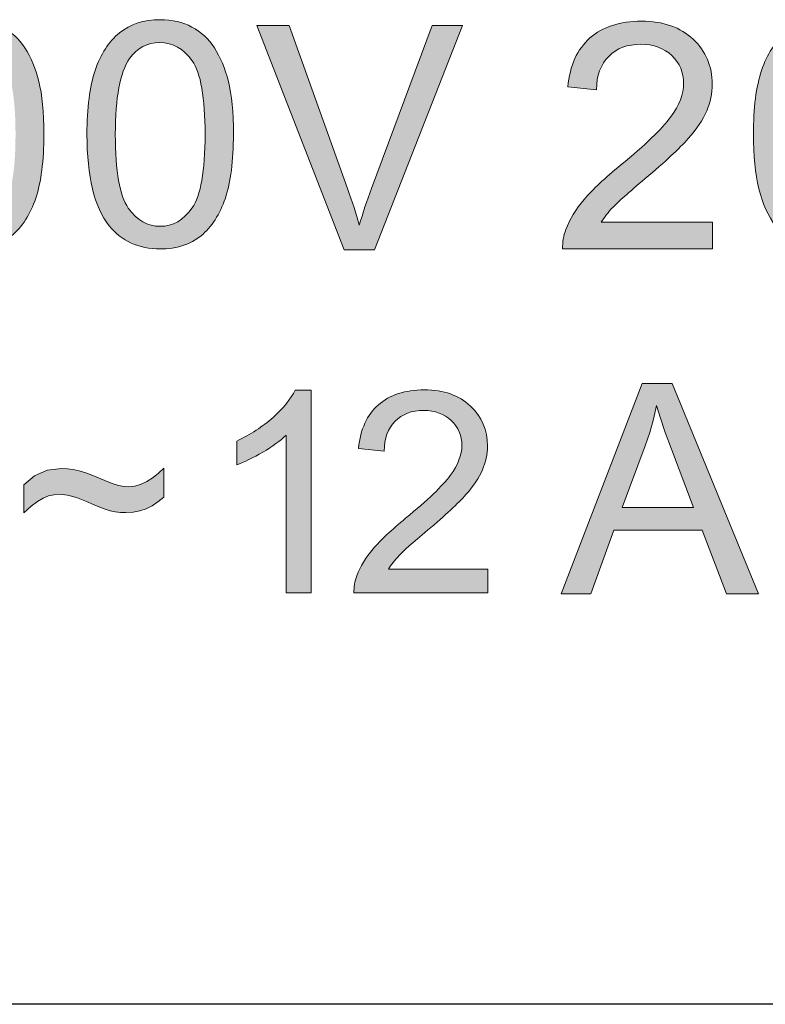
# Model space of a CAD drawing. Header units: inches. Extents: x 2053 to 2350, y -5132 to -4922.
# Tile 19 of 25: x 2293.35 to 2298.47, y -5006.56 to -4999.81. Entities that reach past the tile are written whole.
import ezdxf

# ---------------------------------------------------------------- set-up
doc = ezdxf.new("R2010")
doc.units = ezdxf.units.IN
doc.header["$MEASUREMENT"] = 0
doc.layers.add('_--_1', color=7, linetype='Continuous')
doc.layers.add('RED', color=1, linetype='Continuous', lineweight=15)

msp = doc.modelspace()

# ---------------------------------------------------------------- hatches: boundary and pattern name
at = {"lineweight": 0}
h = msp.add_hatch(color=1, dxfattribs=at)
edge = h.paths.add_edge_path(flags=16)
edge.add_spline(control_points=[(2292.8037, -5000.0726), (2292.7384, -5000.1664), (2292.7059, -5000.34), (2292.7059, -5000.5929)], knot_values=[0.875, 0.875, 0.875, 0.875, 1, 1, 1, 1], degree=3, periodic=0)
edge.add_spline(control_points=[(2292.7059, -5000.5929), (2292.706, -5000.8457), (2292.7357, -5001.0143), (2292.7949, -5001.0981)], knot_values=[0, 0, 0, 0, 0.125, 0.125, 0.125, 0.125], degree=3, periodic=0)
edge.add_spline(control_points=[(2292.7949, -5001.0981), (2292.854, -5001.1818), (2292.9269, -5001.2236), (2293.0138, -5001.2238)], knot_values=[0.125, 0.125, 0.125, 0.125, 0.25, 0.25, 0.25, 0.25], degree=3, periodic=0)
edge.add_spline(control_points=[(2293.0138, -5001.2238), (2293.1008, -5001.2237), (2293.1736, -5001.1813), (2293.2328, -5001.0974)], knot_values=[0.25, 0.25, 0.25, 0.25, 0.375, 0.375, 0.375, 0.375], degree=3, periodic=0)
edge.add_spline(control_points=[(2293.2328, -5001.0974), (2293.2923, -5001.0136), (2293.3219, -5000.8451), (2293.3219, -5000.5927), (2293.3219, -5000.5927), (2293.3219, -5000.3392), (2293.2922, -5000.1706), (2293.2329, -5000.0874)], knot_values=[0.375, 0.375, 0.375, 0.375, 0.5, 0.5, 0.5, 0.5, 0.625, 0.625, 0.625, 0.625], degree=3, periodic=0)
edge.add_spline(control_points=[(2293.2329, -5000.0874), (2293.1737, -5000.0038), (2293.1002, -4999.9624), (2293.0119, -4999.9623)], knot_values=[0.625, 0.625, 0.625, 0.625, 0.75, 0.75, 0.75, 0.75], degree=3, periodic=0)
edge.add_spline(control_points=[(2293.0119, -4999.9623), (2292.9249, -4999.9623), (2292.8556, -4999.9992), (2292.8037, -5000.0726)], knot_values=[0.75, 0.75, 0.75, 0.75, 0.875, 0.875, 0.875, 0.875], degree=3, periodic=0)
edge = h.paths.add_edge_path()
edge.add_spline(control_points=[(2292.6639, -5001.2193), (2292.5624, -5001.0912), (2292.5115, -5000.882), (2292.5114, -5000.5929)], knot_values=[0.916667, 0.916667, 0.916667, 0.916667, 1, 1, 1, 1], degree=3, periodic=0)
edge.add_spline(control_points=[(2292.5114, -5000.5929), (2292.5115, -5000.4107), (2292.5302, -5000.264), (2292.5677, -5000.1531)], knot_values=[0, 0, 0, 0, 0.083333, 0.083333, 0.083333, 0.083333], degree=3, periodic=0)
edge.add_spline(control_points=[(2292.5677, -5000.1531), (2292.6051, -5000.0419), (2292.6611, -4999.9562), (2292.7349, -4999.8959)], knot_values=[0.083333, 0.083333, 0.083333, 0.083333, 0.166667, 0.166667, 0.166667, 0.166667], degree=3, periodic=0)
edge.add_spline(control_points=[(2292.7349, -4999.8959), (2292.8089, -4999.8356), (2292.9019, -4999.8055), (2293.0138, -4999.8055), (2293.0138, -4999.8055), (2293.0963, -4999.8055), (2293.1691, -4999.8223), (2293.2315, -4999.8557)], knot_values=[0.166667, 0.166667, 0.166667, 0.166667, 0.25, 0.25, 0.25, 0.25, 0.333333, 0.333333, 0.333333, 0.333333], degree=3, periodic=0)
edge.add_spline(control_points=[(2293.2315, -4999.8557), (2293.2939, -4999.8886), (2293.3453, -4999.9368), (2293.3861, -4999.9996)], knot_values=[0.333333, 0.333333, 0.333333, 0.333333, 0.416667, 0.416667, 0.416667, 0.416667], degree=3, periodic=0)
edge.add_spline(control_points=[(2293.3861, -4999.9996), (2293.4267, -5000.0622), (2293.4586, -5000.1388), (2293.4816, -5000.2288)], knot_values=[0.416667, 0.416667, 0.416667, 0.416667, 0.5, 0.5, 0.5, 0.5], degree=3, periodic=0)
edge.add_spline(control_points=[(2293.4816, -5000.2288), (2293.5048, -5000.3189), (2293.5164, -5000.4401), (2293.5163, -5000.5929)], knot_values=[0.5, 0.5, 0.5, 0.5, 0.583333, 0.583333, 0.583333, 0.583333], degree=3, periodic=0)
edge.add_spline(control_points=[(2293.5163, -5000.5929), (2293.5164, -5000.7737), (2293.4977, -5000.9194), (2293.4608, -5001.0306)], knot_values=[0.583333, 0.583333, 0.583333, 0.583333, 0.666667, 0.666667, 0.666667, 0.666667], degree=3, periodic=0)
edge.add_spline(control_points=[(2293.4608, -5001.0306), (2293.4232, -5001.1418), (2293.3678, -5001.2276), (2293.2939, -5001.2882)], knot_values=[0.666667, 0.666667, 0.666667, 0.666667, 0.75, 0.75, 0.75, 0.75], degree=3, periodic=0)
edge.add_spline(control_points=[(2293.2939, -5001.2882), (2293.2203, -5001.3489), (2293.1267, -5001.379), (2293.0139, -5001.3789)], knot_values=[0.75, 0.75, 0.75, 0.75, 0.833333, 0.833333, 0.833333, 0.833333], degree=3, periodic=0)
edge.add_spline(control_points=[(2293.0139, -5001.3789), (2292.8652, -5001.3788), (2292.7486, -5001.3259), (2292.6639, -5001.2193)], knot_values=[0.833333, 0.833333, 0.833333, 0.833333, 0.916667, 0.916667, 0.916667, 0.916667], degree=3, periodic=0)
h = msp.add_hatch(color=1, dxfattribs=at)
edge = h.paths.add_edge_path(flags=16)
edge.add_spline(control_points=[(2294.1041, -5000.0726), (2294.0389, -5000.1664), (2294.0064, -5000.34), (2294.0064, -5000.5929)], knot_values=[0.875, 0.875, 0.875, 0.875, 1, 1, 1, 1], degree=3, periodic=0)
edge.add_spline(control_points=[(2294.0064, -5000.5929), (2294.0064, -5000.8457), (2294.0362, -5001.0143), (2294.0953, -5001.0981)], knot_values=[0, 0, 0, 0, 0.125, 0.125, 0.125, 0.125], degree=3, periodic=0)
edge.add_spline(control_points=[(2294.0953, -5001.0981), (2294.1544, -5001.1818), (2294.2273, -5001.2236), (2294.3142, -5001.2238)], knot_values=[0.125, 0.125, 0.125, 0.125, 0.25, 0.25, 0.25, 0.25], degree=3, periodic=0)
edge.add_spline(control_points=[(2294.3142, -5001.2238), (2294.4013, -5001.2237), (2294.4741, -5001.1813), (2294.5333, -5001.0974)], knot_values=[0.25, 0.25, 0.25, 0.25, 0.375, 0.375, 0.375, 0.375], degree=3, periodic=0)
edge.add_spline(control_points=[(2294.5333, -5001.0974), (2294.5927, -5001.0136), (2294.6223, -5000.8451), (2294.6223, -5000.5927), (2294.6223, -5000.5927), (2294.6223, -5000.3392), (2294.5926, -5000.1706), (2294.5334, -5000.0874)], knot_values=[0.375, 0.375, 0.375, 0.375, 0.5, 0.5, 0.5, 0.5, 0.625, 0.625, 0.625, 0.625], degree=3, periodic=0)
edge.add_spline(control_points=[(2294.5334, -5000.0874), (2294.4742, -5000.0038), (2294.4006, -4999.9624), (2294.3123, -4999.9623)], knot_values=[0.625, 0.625, 0.625, 0.625, 0.75, 0.75, 0.75, 0.75], degree=3, periodic=0)
edge.add_spline(control_points=[(2294.3123, -4999.9623), (2294.2253, -4999.9623), (2294.1561, -4999.9992), (2294.1041, -5000.0726)], knot_values=[0.75, 0.75, 0.75, 0.75, 0.875, 0.875, 0.875, 0.875], degree=3, periodic=0)
edge = h.paths.add_edge_path()
edge.add_spline(control_points=[(2293.9644, -5001.2193), (2293.8629, -5001.0912), (2293.8119, -5000.882), (2293.8119, -5000.5929)], knot_values=[0.916667, 0.916667, 0.916667, 0.916667, 1, 1, 1, 1], degree=3, periodic=0)
edge.add_spline(control_points=[(2293.8119, -5000.5929), (2293.8119, -5000.4107), (2293.8307, -5000.264), (2293.8682, -5000.1531)], knot_values=[0, 0, 0, 0, 0.083333, 0.083333, 0.083333, 0.083333], degree=3, periodic=0)
edge.add_spline(control_points=[(2293.8682, -5000.1531), (2293.9055, -5000.0419), (2293.9615, -4999.9562), (2294.0353, -4999.8959)], knot_values=[0.083333, 0.083333, 0.083333, 0.083333, 0.166667, 0.166667, 0.166667, 0.166667], degree=3, periodic=0)
edge.add_spline(control_points=[(2294.0353, -4999.8959), (2294.1093, -4999.8356), (2294.2023, -4999.8055), (2294.3142, -4999.8055), (2294.3142, -4999.8055), (2294.3967, -4999.8055), (2294.4695, -4999.8223), (2294.5319, -4999.8557)], knot_values=[0.166667, 0.166667, 0.166667, 0.166667, 0.25, 0.25, 0.25, 0.25, 0.333333, 0.333333, 0.333333, 0.333333], degree=3, periodic=0)
edge.add_spline(control_points=[(2294.5319, -4999.8557), (2294.5944, -4999.8886), (2294.6458, -4999.9368), (2294.6866, -4999.9996)], knot_values=[0.333333, 0.333333, 0.333333, 0.333333, 0.416667, 0.416667, 0.416667, 0.416667], degree=3, periodic=0)
edge.add_spline(control_points=[(2294.6866, -4999.9996), (2294.7271, -5000.0622), (2294.759, -5000.1388), (2294.782, -5000.2288)], knot_values=[0.416667, 0.416667, 0.416667, 0.416667, 0.5, 0.5, 0.5, 0.5], degree=3, periodic=0)
edge.add_spline(control_points=[(2294.782, -5000.2288), (2294.8052, -5000.3189), (2294.8168, -5000.4401), (2294.8167, -5000.5929)], knot_values=[0.5, 0.5, 0.5, 0.5, 0.583333, 0.583333, 0.583333, 0.583333], degree=3, periodic=0)
edge.add_spline(control_points=[(2294.8167, -5000.5929), (2294.8168, -5000.7737), (2294.7981, -5000.9194), (2294.7612, -5001.0306)], knot_values=[0.583333, 0.583333, 0.583333, 0.583333, 0.666667, 0.666667, 0.666667, 0.666667], degree=3, periodic=0)
edge.add_spline(control_points=[(2294.7612, -5001.0306), (2294.7237, -5001.1418), (2294.6683, -5001.2276), (2294.5944, -5001.2882)], knot_values=[0.666667, 0.666667, 0.666667, 0.666667, 0.75, 0.75, 0.75, 0.75], degree=3, periodic=0)
edge.add_spline(control_points=[(2294.5944, -5001.2882), (2294.5207, -5001.3489), (2294.4272, -5001.379), (2294.3143, -5001.3789)], knot_values=[0.75, 0.75, 0.75, 0.75, 0.833333, 0.833333, 0.833333, 0.833333], degree=3, periodic=0)
edge.add_spline(control_points=[(2294.3143, -5001.3789), (2294.1656, -5001.3788), (2294.0491, -5001.3259), (2293.9644, -5001.2193)], knot_values=[0.833333, 0.833333, 0.833333, 0.833333, 0.916667, 0.916667, 0.916667, 0.916667], degree=3, periodic=0)
h = msp.add_hatch(color=1, dxfattribs=at)
edge = h.paths.add_edge_path(flags=16)
edge.add_spline(control_points=[(2298.676, -5000.0726), (2298.6107, -5000.1664), (2298.5782, -5000.34), (2298.5782, -5000.5929)], knot_values=[0.875, 0.875, 0.875, 0.875, 1, 1, 1, 1], degree=3, periodic=0)
edge.add_spline(control_points=[(2298.5782, -5000.5929), (2298.5783, -5000.8457), (2298.608, -5001.0143), (2298.6672, -5001.0981)], knot_values=[0, 0, 0, 0, 0.125, 0.125, 0.125, 0.125], degree=3, periodic=0)
edge.add_spline(control_points=[(2298.6672, -5001.0981), (2298.7263, -5001.1818), (2298.7992, -5001.2236), (2298.8861, -5001.2238)], knot_values=[0.125, 0.125, 0.125, 0.125, 0.25, 0.25, 0.25, 0.25], degree=3, periodic=0)
edge.add_spline(control_points=[(2298.8861, -5001.2238), (2298.9731, -5001.2237), (2299.0459, -5001.1813), (2299.1051, -5001.0974)], knot_values=[0.25, 0.25, 0.25, 0.25, 0.375, 0.375, 0.375, 0.375], degree=3, periodic=0)
edge.add_spline(control_points=[(2299.1051, -5001.0974), (2299.1646, -5001.0136), (2299.1942, -5000.8451), (2299.1942, -5000.5927), (2299.1942, -5000.5927), (2299.1942, -5000.3392), (2299.1645, -5000.1706), (2299.1052, -5000.0874)], knot_values=[0.375, 0.375, 0.375, 0.375, 0.5, 0.5, 0.5, 0.5, 0.625, 0.625, 0.625, 0.625], degree=3, periodic=0)
edge.add_spline(control_points=[(2299.1052, -5000.0874), (2299.0461, -5000.0038), (2298.9725, -4999.9624), (2298.8842, -4999.9623)], knot_values=[0.625, 0.625, 0.625, 0.625, 0.75, 0.75, 0.75, 0.75], degree=3, periodic=0)
edge.add_spline(control_points=[(2298.8842, -4999.9623), (2298.7972, -4999.9623), (2298.7279, -4999.9992), (2298.676, -5000.0726)], knot_values=[0.75, 0.75, 0.75, 0.75, 0.875, 0.875, 0.875, 0.875], degree=3, periodic=0)
edge = h.paths.add_edge_path()
edge.add_spline(control_points=[(2298.5362, -5001.2193), (2298.4347, -5001.0912), (2298.3838, -5000.882), (2298.3837, -5000.5929)], knot_values=[0.916667, 0.916667, 0.916667, 0.916667, 1, 1, 1, 1], degree=3, periodic=0)
edge.add_spline(control_points=[(2298.3837, -5000.5929), (2298.3838, -5000.4107), (2298.4026, -5000.264), (2298.44, -5000.1531)], knot_values=[0, 0, 0, 0, 0.083333, 0.083333, 0.083333, 0.083333], degree=3, periodic=0)
edge.add_spline(control_points=[(2298.44, -5000.1531), (2298.4774, -5000.0419), (2298.5334, -4999.9562), (2298.6072, -4999.8959)], knot_values=[0.083333, 0.083333, 0.083333, 0.083333, 0.166667, 0.166667, 0.166667, 0.166667], degree=3, periodic=0)
edge.add_spline(control_points=[(2298.6072, -4999.8959), (2298.6812, -4999.8356), (2298.7742, -4999.8055), (2298.8861, -4999.8055), (2298.8861, -4999.8055), (2298.9686, -4999.8055), (2299.0414, -4999.8223), (2299.1038, -4999.8557)], knot_values=[0.166667, 0.166667, 0.166667, 0.166667, 0.25, 0.25, 0.25, 0.25, 0.333333, 0.333333, 0.333333, 0.333333], degree=3, periodic=0)
edge.add_spline(control_points=[(2299.1038, -4999.8557), (2299.1663, -4999.8886), (2299.2177, -4999.9368), (2299.2584, -4999.9996)], knot_values=[0.333333, 0.333333, 0.333333, 0.333333, 0.416667, 0.416667, 0.416667, 0.416667], degree=3, periodic=0)
edge.add_spline(control_points=[(2299.2584, -4999.9996), (2299.299, -5000.0622), (2299.3309, -5000.1388), (2299.3539, -5000.2288)], knot_values=[0.416667, 0.416667, 0.416667, 0.416667, 0.5, 0.5, 0.5, 0.5], degree=3, periodic=0)
edge.add_spline(control_points=[(2299.3539, -5000.2288), (2299.3771, -5000.3189), (2299.3887, -5000.4401), (2299.3886, -5000.5929)], knot_values=[0.5, 0.5, 0.5, 0.5, 0.583333, 0.583333, 0.583333, 0.583333], degree=3, periodic=0)
edge.add_spline(control_points=[(2299.3886, -5000.5929), (2299.3887, -5000.7737), (2299.37, -5000.9194), (2299.3331, -5001.0306)], knot_values=[0.583333, 0.583333, 0.583333, 0.583333, 0.666667, 0.666667, 0.666667, 0.666667], degree=3, periodic=0)
edge.add_spline(control_points=[(2299.3331, -5001.0306), (2299.2956, -5001.1418), (2299.2401, -5001.2276), (2299.1663, -5001.2882)], knot_values=[0.666667, 0.666667, 0.666667, 0.666667, 0.75, 0.75, 0.75, 0.75], degree=3, periodic=0)
edge.add_spline(control_points=[(2299.1663, -5001.2882), (2299.0926, -5001.3489), (2298.9991, -5001.379), (2298.8862, -5001.3789)], knot_values=[0.75, 0.75, 0.75, 0.75, 0.833333, 0.833333, 0.833333, 0.833333], degree=3, periodic=0)
edge.add_spline(control_points=[(2298.8862, -5001.3789), (2298.7375, -5001.3788), (2298.621, -5001.3259), (2298.5362, -5001.2193)], knot_values=[0.833333, 0.833333, 0.833333, 0.833333, 0.916667, 0.916667, 0.916667, 0.916667], degree=3, periodic=0)
h = msp.add_hatch(color=1, dxfattribs=at)
edge = h.paths.add_edge_path()
edge.add_spline(control_points=[(2295.7843, -5001.3861), (2295.7843, -5001.3861), (2295.5755, -5001.3862), (2295.5755, -5001.3862)], knot_values=[0.888889, 0.888889, 0.888889, 0.888889, 1, 1, 1, 1], degree=3, periodic=0)
edge.add_spline(control_points=[(2295.5755, -5001.3862), (2295.5755, -5001.3862), (2294.9781, -4999.8454), (2294.9781, -4999.8454)], knot_values=[0, 0, 0, 0, 0.111111, 0.111111, 0.111111, 0.111111], degree=3, periodic=0)
edge.add_spline(control_points=[(2294.9781, -4999.8454), (2294.9781, -4999.8454), (2295.1992, -4999.8453), (2295.1992, -4999.8453)], knot_values=[0.111111, 0.111111, 0.111111, 0.111111, 0.222222, 0.222222, 0.222222, 0.222222], degree=3, periodic=0)
edge.add_spline(control_points=[(2295.1992, -4999.8453), (2295.1992, -4999.8453), (2295.5995, -5000.9647), (2295.5995, -5000.9647)], knot_values=[0.222222, 0.222222, 0.222222, 0.222222, 0.333333, 0.333333, 0.333333, 0.333333], degree=3, periodic=0)
edge.add_spline(control_points=[(2295.5995, -5000.9647), (2295.6319, -5001.0544), (2295.6588, -5001.1387), (2295.6803, -5001.2169)], knot_values=[0.333333, 0.333333, 0.333333, 0.333333, 0.444444, 0.444444, 0.444444, 0.444444], degree=3, periodic=0)
edge.add_spline(control_points=[(2295.6803, -5001.2169), (2295.7043, -5001.1329), (2295.732, -5001.049), (2295.7635, -5000.9647)], knot_values=[0.444444, 0.444444, 0.444444, 0.444444, 0.555556, 0.555556, 0.555556, 0.555556], degree=3, periodic=0)
edge.add_spline(control_points=[(2295.7635, -5000.9647), (2295.7635, -5000.9647), (2296.1797, -4999.8452), (2296.1797, -4999.8452)], knot_values=[0.555556, 0.555556, 0.555556, 0.555556, 0.666667, 0.666667, 0.666667, 0.666667], degree=3, periodic=0)
edge.add_spline(control_points=[(2296.1797, -4999.8452), (2296.1797, -4999.8452), (2296.3878, -4999.8453), (2296.3878, -4999.8453)], knot_values=[0.666667, 0.666667, 0.666667, 0.666667, 0.777778, 0.777778, 0.777778, 0.777778], degree=3, periodic=0)
edge.add_spline(control_points=[(2296.3878, -4999.8453), (2296.3878, -4999.8453), (2295.7843, -5001.3861), (2295.7843, -5001.3861)], knot_values=[0.777778, 0.777778, 0.777778, 0.777778, 0.888889, 0.888889, 0.888889, 0.888889], degree=3, periodic=0)
h = msp.add_hatch(color=1, dxfattribs=at)
edge = h.paths.add_edge_path()
edge.add_spline(control_points=[(2297.3403, -5001.195), (2297.3403, -5001.195), (2298.1039, -5001.1952), (2298.1039, -5001.1952)], knot_values=[0.954545, 0.954545, 0.954545, 0.954545, 1, 1, 1, 1], degree=3, periodic=0)
edge.add_spline(control_points=[(2298.1039, -5001.1952), (2298.1039, -5001.1952), (2298.1039, -5001.3789), (2298.1039, -5001.3789)], knot_values=[0, 0, 0, 0, 0.045455, 0.045455, 0.045455, 0.045455], degree=3, periodic=0)
edge.add_spline(control_points=[(2298.1039, -5001.3789), (2298.1039, -5001.3789), (2297.075, -5001.3789), (2297.075, -5001.3789)], knot_values=[0.045455, 0.045455, 0.045455, 0.045455, 0.090909, 0.090909, 0.090909, 0.090909], degree=3, periodic=0)
edge.add_spline(control_points=[(2297.075, -5001.3789), (2297.0736, -5001.3329), (2297.0809, -5001.2886), (2297.0972, -5001.2461)], knot_values=[0.090909, 0.090909, 0.090909, 0.090909, 0.136364, 0.136364, 0.136364, 0.136364], degree=3, periodic=0)
edge.add_spline(control_points=[(2297.0972, -5001.2461), (2297.1233, -5001.1759), (2297.1653, -5001.1071), (2297.2229, -5001.0389)], knot_values=[0.136364, 0.136364, 0.136364, 0.136364, 0.181818, 0.181818, 0.181818, 0.181818], degree=3, periodic=0)
edge.add_spline(control_points=[(2297.2229, -5001.0389), (2297.2809, -5000.9712), (2297.3642, -5000.8925), (2297.473, -5000.8038)], knot_values=[0.181818, 0.181818, 0.181818, 0.181818, 0.227273, 0.227273, 0.227273, 0.227273], degree=3, periodic=0)
edge.add_spline(control_points=[(2297.473, -5000.8038), (2297.6422, -5000.6646), (2297.7568, -5000.5548), (2297.8161, -5000.4736)], knot_values=[0.227273, 0.227273, 0.227273, 0.227273, 0.272727, 0.272727, 0.272727, 0.272727], degree=3, periodic=0)
edge.add_spline(control_points=[(2297.8161, -5000.4736), (2297.8759, -5000.3928), (2297.9053, -5000.3159), (2297.9053, -5000.2438)], knot_values=[0.272727, 0.272727, 0.272727, 0.272727, 0.318182, 0.318182, 0.318182, 0.318182], degree=3, periodic=0)
edge.add_spline(control_points=[(2297.9053, -5000.2438), (2297.9053, -5000.1681), (2297.878, -5000.1043), (2297.8241, -5000.0522)], knot_values=[0.318182, 0.318182, 0.318182, 0.318182, 0.363636, 0.363636, 0.363636, 0.363636], degree=3, periodic=0)
edge.add_spline(control_points=[(2297.8241, -5000.0522), (2297.7697, -5000.0003), (2297.6992, -4999.9742), (2297.6121, -4999.9744)], knot_values=[0.363636, 0.363636, 0.363636, 0.363636, 0.409091, 0.409091, 0.409091, 0.409091], degree=3, periodic=0)
edge.add_spline(control_points=[(2297.6121, -4999.9744), (2297.52, -4999.9742), (2297.4466, -5000.0018), (2297.3914, -5000.0572)], knot_values=[0.409091, 0.409091, 0.409091, 0.409091, 0.454545, 0.454545, 0.454545, 0.454545], degree=3, periodic=0)
edge.add_spline(control_points=[(2297.3914, -5000.0572), (2297.336, -5000.1123), (2297.3081, -5000.1888), (2297.3073, -5000.2863)], knot_values=[0.454545, 0.454545, 0.454545, 0.454545, 0.5, 0.5, 0.5, 0.5], degree=3, periodic=0)
edge.add_spline(control_points=[(2297.3073, -5000.2863), (2297.3073, -5000.2863), (2297.111, -5000.2664), (2297.111, -5000.2664)], knot_values=[0.5, 0.5, 0.5, 0.5, 0.545455, 0.545455, 0.545455, 0.545455], degree=3, periodic=0)
edge.add_spline(control_points=[(2297.111, -5000.2664), (2297.1244, -5000.1195), (2297.1751, -5000.0079), (2297.2628, -4999.9311)], knot_values=[0.545455, 0.545455, 0.545455, 0.545455, 0.590909, 0.590909, 0.590909, 0.590909], degree=3, periodic=0)
edge.add_spline(control_points=[(2297.2628, -4999.9311), (2297.3506, -4999.8543), (2297.4684, -4999.8159), (2297.6166, -4999.816)], knot_values=[0.590909, 0.590909, 0.590909, 0.590909, 0.636364, 0.636364, 0.636364, 0.636364], degree=3, periodic=0)
edge.add_spline(control_points=[(2297.6166, -4999.816), (2297.7658, -4999.8157), (2297.8839, -4999.8575), (2297.9709, -4999.9402)], knot_values=[0.636364, 0.636364, 0.636364, 0.636364, 0.681818, 0.681818, 0.681818, 0.681818], degree=3, periodic=0)
edge.add_spline(control_points=[(2297.9709, -4999.9402), (2298.0582, -5000.0231), (2298.1017, -5000.1258), (2298.1017, -5000.2482), (2298.1017, -5000.2482), (2298.1017, -5000.3106), (2298.089, -5000.3718), (2298.0633, -5000.432)], knot_values=[0.681818, 0.681818, 0.681818, 0.681818, 0.727273, 0.727273, 0.727273, 0.727273, 0.772727, 0.772727, 0.772727, 0.772727], degree=3, periodic=0)
edge.add_spline(control_points=[(2298.0633, -5000.432), (2298.0379, -5000.4921), (2297.9955, -5000.5555), (2297.9365, -5000.6218)], knot_values=[0.772727, 0.772727, 0.772727, 0.772727, 0.818182, 0.818182, 0.818182, 0.818182], degree=3, periodic=0)
edge.add_spline(control_points=[(2297.9365, -5000.6218), (2297.8774, -5000.6885), (2297.7791, -5000.7798), (2297.6418, -5000.8958)], knot_values=[0.818182, 0.818182, 0.818182, 0.818182, 0.863636, 0.863636, 0.863636, 0.863636], degree=3, periodic=0)
edge.add_spline(control_points=[(2297.6418, -5000.8958), (2297.5274, -5000.9922), (2297.4537, -5001.0574), (2297.4211, -5001.0918)], knot_values=[0.863636, 0.863636, 0.863636, 0.863636, 0.909091, 0.909091, 0.909091, 0.909091], degree=3, periodic=0)
edge.add_spline(control_points=[(2297.4211, -5001.0918), (2297.3885, -5001.1259), (2297.3617, -5001.1604), (2297.3403, -5001.195)], knot_values=[0.909091, 0.909091, 0.909091, 0.909091, 0.954545, 0.954545, 0.954545, 0.954545], degree=3, periodic=0)
h = msp.add_hatch(color=1, dxfattribs=at)
h.paths.add_polyline_path([(2297.6208, -5002.303), (2297.8266, -5002.303), (2298.4177, -5003.7472), (2298.1998, -5003.7472), (2298.0314, -5003.3097), (2297.4274, -5003.3097), (2297.269, -5003.7472), (2297.0659, -5003.7472)])
h.paths.add_polyline_path([(2297.4826, -5003.1541), (2297.9725, -5003.1541), (2297.8215, -5002.7542), (2297.7796, -5002.64), (2297.7455, -5002.5401), (2297.7193, -5002.4546), (2297.6983, -5002.5471), (2297.6723, -5002.6391), (2297.6413, -5002.7307)], flags=16)
h = msp.add_hatch(color=1, dxfattribs=at)
edge = h.paths.add_edge_path()
edge.add_spline(control_points=[(2295.3493, -5002.3495), (2295.3493, -5002.3495), (2295.3493, -5003.7404), (2295.3493, -5003.7404)], knot_values=[0.888889, 0.888889, 0.888889, 0.888889, 1, 1, 1, 1], degree=3, periodic=0)
edge.add_spline(control_points=[(2295.3493, -5003.7404), (2295.3493, -5003.7404), (2295.1793, -5003.7404), (2295.1793, -5003.7404)], knot_values=[0, 0, 0, 0, 0.111111, 0.111111, 0.111111, 0.111111], degree=3, periodic=0)
edge.add_spline(control_points=[(2295.1793, -5003.7404), (2295.1793, -5003.7404), (2295.1793, -5002.6568), (2295.1793, -5002.6568)], knot_values=[0.111111, 0.111111, 0.111111, 0.111111, 0.222222, 0.222222, 0.222222, 0.222222], degree=3, periodic=0)
edge.add_spline(control_points=[(2295.1793, -5002.6568), (2295.1384, -5002.6959), (2295.0848, -5002.7349), (2295.0184, -5002.7739)], knot_values=[0.222222, 0.222222, 0.222222, 0.222222, 0.333333, 0.333333, 0.333333, 0.333333], degree=3, periodic=0)
edge.add_spline(control_points=[(2295.0184, -5002.7739), (2294.9516, -5002.8129), (2294.892, -5002.8423), (2294.8391, -5002.8616)], knot_values=[0.333333, 0.333333, 0.333333, 0.333333, 0.444444, 0.444444, 0.444444, 0.444444], degree=3, periodic=0)
edge.add_spline(control_points=[(2294.8391, -5002.8616), (2294.8391, -5002.8616), (2294.8391, -5002.6975), (2294.8391, -5002.6975)], knot_values=[0.444444, 0.444444, 0.444444, 0.444444, 0.555556, 0.555556, 0.555556, 0.555556], degree=3, periodic=0)
edge.add_spline(control_points=[(2294.8391, -5002.6975), (2294.9342, -5002.6526), (2295.0174, -5002.5985), (2295.0887, -5002.5349)], knot_values=[0.555556, 0.555556, 0.555556, 0.555556, 0.666667, 0.666667, 0.666667, 0.666667], degree=3, periodic=0)
edge.add_spline(control_points=[(2295.0887, -5002.5349), (2295.1596, -5002.4711), (2295.2103, -5002.4095), (2295.2399, -5002.3495)], knot_values=[0.666667, 0.666667, 0.666667, 0.666667, 0.777778, 0.777778, 0.777778, 0.777778], degree=3, periodic=0)
edge.add_spline(control_points=[(2295.2399, -5002.3495), (2295.2399, -5002.3495), (2295.3493, -5002.3495), (2295.3493, -5002.3495)], knot_values=[0.777778, 0.777778, 0.777778, 0.777778, 0.888889, 0.888889, 0.888889, 0.888889], degree=3, periodic=0)
h = msp.add_hatch(color=1, dxfattribs=at)
edge = h.paths.add_edge_path()
edge.add_spline(control_points=[(2295.8801, -5003.5765), (2295.8801, -5003.5765), (2296.5611, -5003.5767), (2296.5611, -5003.5767)], knot_values=[0.954545, 0.954545, 0.954545, 0.954545, 1, 1, 1, 1], degree=3, periodic=0)
edge.add_spline(control_points=[(2296.5611, -5003.5767), (2296.5611, -5003.5767), (2296.5611, -5003.7405), (2296.5611, -5003.7405)], knot_values=[0, 0, 0, 0, 0.045455, 0.045455, 0.045455, 0.045455], degree=3, periodic=0)
edge.add_spline(control_points=[(2296.5611, -5003.7405), (2296.5611, -5003.7405), (2295.6434, -5003.7404), (2295.6434, -5003.7404)], knot_values=[0.045455, 0.045455, 0.045455, 0.045455, 0.090909, 0.090909, 0.090909, 0.090909], degree=3, periodic=0)
edge.add_spline(control_points=[(2295.6434, -5003.7404), (2295.6422, -5003.6994), (2295.6486, -5003.6599), (2295.6632, -5003.6221)], knot_values=[0.090909, 0.090909, 0.090909, 0.090909, 0.136364, 0.136364, 0.136364, 0.136364], degree=3, periodic=0)
edge.add_spline(control_points=[(2295.6632, -5003.6221), (2295.6865, -5003.5594), (2295.7239, -5003.4981), (2295.7753, -5003.4373)], knot_values=[0.136364, 0.136364, 0.136364, 0.136364, 0.181818, 0.181818, 0.181818, 0.181818], degree=3, periodic=0)
edge.add_spline(control_points=[(2295.7753, -5003.4373), (2295.8271, -5003.3769), (2295.9013, -5003.3067), (2295.9983, -5003.2275)], knot_values=[0.181818, 0.181818, 0.181818, 0.181818, 0.227273, 0.227273, 0.227273, 0.227273], degree=3, periodic=0)
edge.add_spline(control_points=[(2295.9983, -5003.2275), (2296.1493, -5003.1034), (2296.2515, -5003.0055), (2296.3044, -5002.933)], knot_values=[0.227273, 0.227273, 0.227273, 0.227273, 0.272727, 0.272727, 0.272727, 0.272727], degree=3, periodic=0)
edge.add_spline(control_points=[(2296.3044, -5002.933), (2296.3577, -5002.861), (2296.3839, -5002.7923), (2296.3839, -5002.7281)], knot_values=[0.272727, 0.272727, 0.272727, 0.272727, 0.318182, 0.318182, 0.318182, 0.318182], degree=3, periodic=0)
edge.add_spline(control_points=[(2296.3839, -5002.7281), (2296.384, -5002.6606), (2296.3596, -5002.6037), (2296.3115, -5002.5572)], knot_values=[0.318182, 0.318182, 0.318182, 0.318182, 0.363636, 0.363636, 0.363636, 0.363636], degree=3, periodic=0)
edge.add_spline(control_points=[(2296.3115, -5002.5572), (2296.263, -5002.5109), (2296.2001, -5002.4877), (2296.1224, -5002.4878)], knot_values=[0.363636, 0.363636, 0.363636, 0.363636, 0.409091, 0.409091, 0.409091, 0.409091], degree=3, periodic=0)
edge.add_spline(control_points=[(2296.1224, -5002.4878), (2296.0403, -5002.4877), (2295.9748, -5002.5122), (2295.9256, -5002.5617)], knot_values=[0.409091, 0.409091, 0.409091, 0.409091, 0.454545, 0.454545, 0.454545, 0.454545], degree=3, periodic=0)
edge.add_spline(control_points=[(2295.9256, -5002.5617), (2295.8762, -5002.6108), (2295.8513, -5002.679), (2295.8506, -5002.766)], knot_values=[0.454545, 0.454545, 0.454545, 0.454545, 0.5, 0.5, 0.5, 0.5], degree=3, periodic=0)
edge.add_spline(control_points=[(2295.8506, -5002.766), (2295.8506, -5002.766), (2295.6755, -5002.7482), (2295.6755, -5002.7482)], knot_values=[0.5, 0.5, 0.5, 0.5, 0.545455, 0.545455, 0.545455, 0.545455], degree=3, periodic=0)
edge.add_spline(control_points=[(2295.6755, -5002.7482), (2295.6874, -5002.6173), (2295.7326, -5002.5177), (2295.8109, -5002.4492)], knot_values=[0.545455, 0.545455, 0.545455, 0.545455, 0.590909, 0.590909, 0.590909, 0.590909], degree=3, periodic=0)
edge.add_spline(control_points=[(2295.8109, -5002.4492), (2295.8892, -5002.3807), (2295.9943, -5002.3464), (2296.1265, -5002.3465)], knot_values=[0.590909, 0.590909, 0.590909, 0.590909, 0.636364, 0.636364, 0.636364, 0.636364], degree=3, periodic=0)
edge.add_spline(control_points=[(2296.1265, -5002.3465), (2296.2595, -5002.3463), (2296.3648, -5002.3836), (2296.4424, -5002.4573)], knot_values=[0.636364, 0.636364, 0.636364, 0.636364, 0.681818, 0.681818, 0.681818, 0.681818], degree=3, periodic=0)
edge.add_spline(control_points=[(2296.4424, -5002.4573), (2296.5203, -5002.5313), (2296.5591, -5002.6229), (2296.5591, -5002.732), (2296.5591, -5002.732), (2296.5591, -5002.7876), (2296.5478, -5002.8422), (2296.5249, -5002.8959)], knot_values=[0.681818, 0.681818, 0.681818, 0.681818, 0.727273, 0.727273, 0.727273, 0.727273, 0.772727, 0.772727, 0.772727, 0.772727], degree=3, periodic=0)
edge.add_spline(control_points=[(2296.5249, -5002.8959), (2296.5022, -5002.9495), (2296.4644, -5003.0061), (2296.4117, -5003.0652)], knot_values=[0.772727, 0.772727, 0.772727, 0.772727, 0.818182, 0.818182, 0.818182, 0.818182], degree=3, periodic=0)
edge.add_spline(control_points=[(2296.4117, -5003.0652), (2296.359, -5003.1247), (2296.2714, -5003.2061), (2296.149, -5003.3096)], knot_values=[0.818182, 0.818182, 0.818182, 0.818182, 0.863636, 0.863636, 0.863636, 0.863636], degree=3, periodic=0)
edge.add_spline(control_points=[(2296.149, -5003.3096), (2296.0469, -5003.3956), (2295.9812, -5003.4537), (2295.9521, -5003.4844)], knot_values=[0.863636, 0.863636, 0.863636, 0.863636, 0.909091, 0.909091, 0.909091, 0.909091], degree=3, periodic=0)
edge.add_spline(control_points=[(2295.9521, -5003.4844), (2295.923, -5003.5148), (2295.8991, -5003.5456), (2295.8801, -5003.5765)], knot_values=[0.909091, 0.909091, 0.909091, 0.909091, 0.954545, 0.954545, 0.954545, 0.954545], degree=3, periodic=0)
msp.add_hatch(color=1, dxfattribs=at).paths.add_polyline_path([(2294.2988, -5003.1158), (2294.2583, -5003.143), (2294.2176, -5003.1634), (2294.1749, -5003.1775), (2294.1287, -5003.1859), (2294.079, -5003.1887), (2294.042, -5003.1873), (2294.0063, -5003.1829), (2293.9717, -5003.1755), (2293.931, -5003.1628), (2293.8769, -5003.1419), (2293.8093, -5003.1128), (2293.7394, -5003.0851), (2293.6777, -5003.0686), (2293.6242, -5003.0631), (2293.5849, -5003.066), (2293.5472, -5003.0746), (2293.5111, -5003.0887), (2293.4728, -5003.1116), (2293.4289, -5003.1455), (2293.3792, -5003.1906), (2293.3792, -5002.9984), (2293.4523, -5002.9358), (2293.5392, -5002.8982), (2293.6399, -5002.8857), (2293.6782, -5002.8875), (2293.7176, -5002.893), (2293.7581, -5002.902), (2293.8052, -5002.9166), (2293.8641, -5002.9383), (2293.9345, -5002.9674), (2293.9741, -5002.9835), (2294.0065, -5002.9953), (2294.0316, -5003.0029), (2294.0533, -5003.0077), (2294.0751, -5003.0106), (2294.0969, -5003.0116), (2294.138, -5003.0075), (2294.18, -5002.9952), (2294.2231, -5002.9747), (2294.265, -5002.9483), (2294.3036, -5002.9176), (2294.339, -5002.8828), (2294.339, -5003.0817)])

# ---------------------------------------------------------------- linework, layer by layer
msp.add_line((2305.3998, -5006.5637), (2269.3998, -5006.5637))
at = {"layer": '_--_1', "color": 1, "linetype": 'Continuous', "lineweight": 0}
for p, q in [((2297.0659, -5003.7472), (2297.6208, -5002.303)), ((2297.6208, -5002.303), (2297.8266, -5002.303)), ((2297.8266, -5002.303), (2298.4177, -5003.7472)), ((2297.7193, -5002.4546), (2297.6983, -5002.5471)), ((2297.7455, -5002.5401), (2297.7193, -5002.4546)), ((2297.6983, -5002.5471), (2297.6723, -5002.6391)), ((2297.7796, -5002.64), (2297.7455, -5002.5401)), ((2297.6723, -5002.6391), (2297.6413, -5002.7307)), ((2297.8215, -5002.7542), (2297.7796, -5002.64)), ((2297.6413, -5002.7307), (2297.4826, -5003.1541)), ((2297.9725, -5003.1541), (2297.8215, -5002.7542)), ((2293.4523, -5002.9358), (2293.5392, -5002.8982)), ((2293.5392, -5002.8982), (2293.6399, -5002.8857)), ((2293.6399, -5002.8857), (2293.6782, -5002.8875)), ((2293.6782, -5002.8875), (2293.7176, -5002.893)), ((2293.7176, -5002.893), (2293.7581, -5002.902)), ((2293.7581, -5002.902), (2293.8052, -5002.9166)), ((2293.8052, -5002.9166), (2293.8641, -5002.9383)), ((2294.265, -5002.9483), (2294.3036, -5002.9176)), ((2294.3036, -5002.9176), (2294.339, -5002.8828)), ((2294.339, -5002.8828), (2294.339, -5003.0817)), ((2293.3792, -5002.9984), (2293.4523, -5002.9358)), ((2293.8641, -5002.9383), (2293.9345, -5002.9674)), ((2293.9345, -5002.9674), (2293.9741, -5002.9835)), ((2293.9741, -5002.9835), (2294.0065, -5002.9953)), ((2294.18, -5002.9952), (2294.2231, -5002.9747)), ((2294.2231, -5002.9747), (2294.265, -5002.9483)), ((2293.3792, -5003.1906), (2293.3792, -5002.9984)), ((2294.0065, -5002.9953), (2294.0316, -5003.0029)), ((2294.0316, -5003.0029), (2294.0533, -5003.0077)), ((2294.0533, -5003.0077), (2294.0751, -5003.0106)), ((2294.0751, -5003.0106), (2294.0969, -5003.0116)), ((2294.0969, -5003.0116), (2294.138, -5003.0075)), ((2294.138, -5003.0075), (2294.18, -5002.9952)), ((2293.4728, -5003.1116), (2293.4289, -5003.1455)), ((2293.5111, -5003.0887), (2293.4728, -5003.1116)), ((2293.5472, -5003.0746), (2293.5111, -5003.0887)), ((2293.5849, -5003.066), (2293.5472, -5003.0746)), ((2293.6242, -5003.0631), (2293.5849, -5003.066)), ((2293.6777, -5003.0686), (2293.6242, -5003.0631)), ((2293.7394, -5003.0851), (2293.6777, -5003.0686)), ((2293.8093, -5003.1128), (2293.7394, -5003.0851)), ((2293.8769, -5003.1419), (2293.8093, -5003.1128)), ((2294.2988, -5003.1158), (2294.2583, -5003.143)), ((2294.339, -5003.0817), (2294.2988, -5003.1158)), ((2293.4289, -5003.1455), (2293.3792, -5003.1906)), ((2293.931, -5003.1628), (2293.8769, -5003.1419)), ((2293.9717, -5003.1755), (2293.931, -5003.1628)), ((2294.0063, -5003.1829), (2293.9717, -5003.1755)), ((2294.042, -5003.1873), (2294.0063, -5003.1829)), ((2294.079, -5003.1887), (2294.042, -5003.1873)), ((2294.1287, -5003.1859), (2294.079, -5003.1887)), ((2294.1749, -5003.1775), (2294.1287, -5003.1859)), ((2294.2176, -5003.1634), (2294.1749, -5003.1775)), ((2294.2583, -5003.143), (2294.2176, -5003.1634)), ((2297.4826, -5003.1541), (2297.9725, -5003.1541)), ((2297.4274, -5003.3097), (2297.269, -5003.7472)), ((2298.0314, -5003.3097), (2297.4274, -5003.3097)), ((2298.1998, -5003.7472), (2298.0314, -5003.3097)), ((2297.269, -5003.7472), (2297.0659, -5003.7472)), ((2298.4177, -5003.7472), (2298.1998, -5003.7472))]:
    msp.add_line(p, q, dxfattribs=at)
at = {"layer": 'RED', "color": 1, "lineweight": 0}
for points, knots in [([(2294.0353, -4999.8959), (2294.1093, -4999.8356), (2294.2023, -4999.8055), (2294.3142, -4999.8055), (2294.3142, -4999.8055), (2294.3967, -4999.8055), (2294.4695, -4999.8223), (2294.5319, -4999.8557)], [0.1666667, 0.1666667, 0.1666667, 0.1666667, 0.25, 0.25, 0.25, 0.25, 0.3333333, 0.3333333, 0.3333333, 0.3333333]), ([(2297.9709, -4999.9402), (2298.0582, -5000.0231), (2298.1017, -5000.1258), (2298.1017, -5000.2482), (2298.1017, -5000.2482), (2298.1017, -5000.3106), (2298.089, -5000.3718), (2298.0633, -5000.432)], [0.68181818, 0.68181818, 0.68181818, 0.68181818, 0.72727273, 0.72727273, 0.72727273, 0.72727273, 0.77272727, 0.77272727, 0.77272727, 0.77272727]), ([(2294.5333, -5001.0974), (2294.5927, -5001.0136), (2294.6223, -5000.8451), (2294.6223, -5000.5927), (2294.6223, -5000.5927), (2294.6223, -5000.3392), (2294.5926, -5000.1706), (2294.5334, -5000.0874)], [0.375, 0.375, 0.375, 0.375, 0.5, 0.5, 0.5, 0.5, 0.625, 0.625, 0.625, 0.625]), ([(2296.4424, -5002.4573), (2296.5203, -5002.5313), (2296.5591, -5002.6229), (2296.5591, -5002.732), (2296.5591, -5002.732), (2296.5591, -5002.7876), (2296.5478, -5002.8422), (2296.5249, -5002.8959)], [0.68181818, 0.68181818, 0.68181818, 0.68181818, 0.72727273, 0.72727273, 0.72727273, 0.72727273, 0.77272727, 0.77272727, 0.77272727, 0.77272727])]:
    msp.add_open_spline(points, degree=3, knots=knots, dxfattribs=at)
for points in [[(2293.2315, -4999.8557), (2293.2939, -4999.8886), (2293.3453, -4999.9368), (2293.3861, -4999.9996)], [(2294.5319, -4999.8557), (2294.5944, -4999.8886), (2294.6458, -4999.9368), (2294.6866, -4999.9996)], [(2294.9781, -4999.8454), (2294.9781, -4999.8454), (2295.1992, -4999.8453), (2295.1992, -4999.8453)], [(2295.5755, -5001.3862), (2295.5755, -5001.3862), (2294.9781, -4999.8454), (2294.9781, -4999.8454)], [(2295.1992, -4999.8453), (2295.1992, -4999.8453), (2295.5995, -5000.9647), (2295.5995, -5000.9647)], [(2295.7635, -5000.9647), (2295.7635, -5000.9647), (2296.1797, -4999.8452), (2296.1797, -4999.8452)], [(2296.3878, -4999.8453), (2296.3878, -4999.8453), (2295.7843, -5001.3861), (2295.7843, -5001.3861)], [(2296.1797, -4999.8452), (2296.1797, -4999.8452), (2296.3878, -4999.8453), (2296.3878, -4999.8453)], [(2297.2628, -4999.9311), (2297.3506, -4999.8543), (2297.4684, -4999.8159), (2297.6166, -4999.816)], [(2297.6166, -4999.816), (2297.7658, -4999.8157), (2297.8839, -4999.8575), (2297.9709, -4999.9402)], [(2293.8682, -5000.1531), (2293.9055, -5000.0419), (2293.9615, -4999.9562), (2294.0353, -4999.8959)], [(2297.111, -5000.2664), (2297.1244, -5000.1195), (2297.1751, -5000.0079), (2297.2628, -4999.9311)], [(2298.44, -5000.1531), (2298.4774, -5000.0419), (2298.5334, -4999.9562), (2298.6072, -4999.8959)], [(2293.3861, -4999.9996), (2293.4267, -5000.0622), (2293.4586, -5000.1388), (2293.4816, -5000.2288)], [(2294.3123, -4999.9623), (2294.2253, -4999.9623), (2294.1561, -4999.9992), (2294.1041, -5000.0726)], [(2294.5334, -5000.0874), (2294.4742, -5000.0038), (2294.4006, -4999.9624), (2294.3123, -4999.9623)], [(2294.6866, -4999.9996), (2294.7271, -5000.0622), (2294.759, -5000.1388), (2294.782, -5000.2288)], [(2297.6121, -4999.9744), (2297.52, -4999.9742), (2297.4466, -5000.0018), (2297.3914, -5000.0572)], [(2297.8241, -5000.0522), (2297.7697, -5000.0003), (2297.6992, -4999.9742), (2297.6121, -4999.9744)], [(2294.1041, -5000.0726), (2294.0389, -5000.1664), (2294.0064, -5000.34), (2294.0064, -5000.5929)], [(2297.3914, -5000.0572), (2297.336, -5000.1123), (2297.3081, -5000.1888), (2297.3073, -5000.2863)], [(2297.9053, -5000.2438), (2297.9053, -5000.1681), (2297.878, -5000.1043), (2297.8241, -5000.0522)], [(2293.8119, -5000.5929), (2293.8119, -5000.4107), (2293.8307, -5000.264), (2293.8682, -5000.1531)], [(2298.3837, -5000.5929), (2298.3838, -5000.4107), (2298.4026, -5000.264), (2298.44, -5000.1531)], [(2293.4816, -5000.2288), (2293.5048, -5000.3189), (2293.5164, -5000.4401), (2293.5163, -5000.5929)], [(2294.782, -5000.2288), (2294.8052, -5000.3189), (2294.8168, -5000.4401), (2294.8167, -5000.5929)], [(2297.3073, -5000.2863), (2297.3073, -5000.2863), (2297.111, -5000.2664), (2297.111, -5000.2664)], [(2297.8161, -5000.4736), (2297.8759, -5000.3928), (2297.9053, -5000.3159), (2297.9053, -5000.2438)], [(2297.473, -5000.8038), (2297.6422, -5000.6646), (2297.7568, -5000.5548), (2297.8161, -5000.4736)], [(2298.0633, -5000.432), (2298.0379, -5000.4921), (2297.9955, -5000.5555), (2297.9365, -5000.6218)], [(2293.5163, -5000.5929), (2293.5164, -5000.7737), (2293.4977, -5000.9194), (2293.4608, -5001.0306)], [(2293.9644, -5001.2193), (2293.8629, -5001.0912), (2293.8119, -5000.882), (2293.8119, -5000.5929)], [(2294.0064, -5000.5929), (2294.0064, -5000.8457), (2294.0362, -5001.0143), (2294.0953, -5001.0981)], [(2294.8167, -5000.5929), (2294.8168, -5000.7737), (2294.7981, -5000.9194), (2294.7612, -5001.0306)], [(2297.9365, -5000.6218), (2297.8774, -5000.6885), (2297.7791, -5000.7798), (2297.6418, -5000.8958)], [(2298.5362, -5001.2193), (2298.4347, -5001.0912), (2298.3838, -5000.882), (2298.3837, -5000.5929)], [(2297.2229, -5001.0389), (2297.2809, -5000.9712), (2297.3642, -5000.8925), (2297.473, -5000.8038)], [(2297.6418, -5000.8958), (2297.5274, -5000.9922), (2297.4537, -5001.0574), (2297.4211, -5001.0918)], [(2295.5995, -5000.9647), (2295.6319, -5001.0544), (2295.6588, -5001.1387), (2295.6803, -5001.2169)], [(2295.6803, -5001.2169), (2295.7043, -5001.1329), (2295.732, -5001.049), (2295.7635, -5000.9647)], [(2293.4608, -5001.0306), (2293.4232, -5001.1418), (2293.3678, -5001.2276), (2293.2939, -5001.2882)], [(2294.7612, -5001.0306), (2294.7237, -5001.1418), (2294.6683, -5001.2276), (2294.5944, -5001.2882)], [(2297.0972, -5001.2461), (2297.1233, -5001.1759), (2297.1653, -5001.1071), (2297.2229, -5001.0389)], [(2297.4211, -5001.0918), (2297.3885, -5001.1259), (2297.3617, -5001.1604), (2297.3403, -5001.195)], [(2294.0953, -5001.0981), (2294.1544, -5001.1818), (2294.2273, -5001.2236), (2294.3142, -5001.2238)], [(2294.3142, -5001.2238), (2294.4013, -5001.2237), (2294.4741, -5001.1813), (2294.5333, -5001.0974)], [(2294.3143, -5001.3789), (2294.1656, -5001.3788), (2294.0491, -5001.3259), (2293.9644, -5001.2193)], [(2297.3403, -5001.195), (2297.3403, -5001.195), (2298.1039, -5001.1952), (2298.1039, -5001.1952)], [(2298.1039, -5001.1952), (2298.1039, -5001.1952), (2298.1039, -5001.3789), (2298.1039, -5001.3789)], [(2294.5944, -5001.2882), (2294.5207, -5001.3489), (2294.4272, -5001.379), (2294.3143, -5001.3789)], [(2297.075, -5001.3789), (2297.0736, -5001.3329), (2297.0809, -5001.2886), (2297.0972, -5001.2461)], [(2295.7843, -5001.3861), (2295.7843, -5001.3861), (2295.5755, -5001.3862), (2295.5755, -5001.3862)], [(2298.1039, -5001.3789), (2298.1039, -5001.3789), (2297.075, -5001.3789), (2297.075, -5001.3789)], [(2295.8109, -5002.4492), (2295.8892, -5002.3807), (2295.9943, -5002.3464), (2296.1265, -5002.3465)], [(2296.1265, -5002.3465), (2296.2595, -5002.3463), (2296.3648, -5002.3836), (2296.4424, -5002.4573)], [(2295.6755, -5002.7482), (2295.6874, -5002.6173), (2295.7326, -5002.5177), (2295.8109, -5002.4492)], [(2296.1224, -5002.4878), (2296.0403, -5002.4877), (2295.9748, -5002.5122), (2295.9256, -5002.5617)], [(2296.3115, -5002.5572), (2296.263, -5002.5109), (2296.2001, -5002.4877), (2296.1224, -5002.4878)], [(2295.9256, -5002.5617), (2295.8762, -5002.6108), (2295.8513, -5002.679), (2295.8506, -5002.766)], [(2296.3839, -5002.7281), (2296.384, -5002.6606), (2296.3596, -5002.6037), (2296.3115, -5002.5572)], [(2295.8506, -5002.766), (2295.8506, -5002.766), (2295.6755, -5002.7482), (2295.6755, -5002.7482)], [(2296.3044, -5002.933), (2296.3577, -5002.861), (2296.3839, -5002.7923), (2296.3839, -5002.7281)], [(2296.5249, -5002.8959), (2296.5022, -5002.9495), (2296.4644, -5003.0061), (2296.4117, -5003.0652)], [(2295.9983, -5003.2275), (2296.1493, -5003.1034), (2296.2515, -5003.0055), (2296.3044, -5002.933)], [(2296.4117, -5003.0652), (2296.359, -5003.1247), (2296.2714, -5003.2061), (2296.149, -5003.3096)], [(2295.7753, -5003.4373), (2295.8271, -5003.3769), (2295.9013, -5003.3067), (2295.9983, -5003.2275)], [(2296.149, -5003.3096), (2296.0469, -5003.3956), (2295.9812, -5003.4537), (2295.9521, -5003.4844)], [(2295.6632, -5003.6221), (2295.6865, -5003.5594), (2295.7239, -5003.4981), (2295.7753, -5003.4373)], [(2295.9521, -5003.4844), (2295.923, -5003.5148), (2295.8991, -5003.5456), (2295.8801, -5003.5765)], [(2295.8801, -5003.5765), (2295.8801, -5003.5765), (2296.5611, -5003.5767), (2296.5611, -5003.5767)], [(2296.5611, -5003.5767), (2296.5611, -5003.5767), (2296.5611, -5003.7405), (2296.5611, -5003.7405)], [(2295.6434, -5003.7404), (2295.6422, -5003.6994), (2295.6486, -5003.6599), (2295.6632, -5003.6221)], [(2296.5611, -5003.7405), (2296.5611, -5003.7405), (2295.6434, -5003.7404), (2295.6434, -5003.7404)]]:
    msp.add_open_spline(points, degree=3, dxfattribs=at)
at = {"layer": 'RED', "lineweight": 0}
for points in [[(2295.0887, -5002.5349), (2295.1596, -5002.4711), (2295.2103, -5002.4095), (2295.2399, -5002.3495)], [(2295.2399, -5002.3495), (2295.2399, -5002.3495), (2295.3493, -5002.3495), (2295.3493, -5002.3495)], [(2295.3493, -5002.3495), (2295.3493, -5002.3495), (2295.3493, -5003.7404), (2295.3493, -5003.7404)], [(2294.8391, -5002.6975), (2294.9342, -5002.6526), (2295.0174, -5002.5985), (2295.0887, -5002.5349)], [(2294.8391, -5002.8616), (2294.8391, -5002.8616), (2294.8391, -5002.6975), (2294.8391, -5002.6975)], [(2295.1793, -5002.6568), (2295.1384, -5002.6959), (2295.0848, -5002.7349), (2295.0184, -5002.7739)], [(2295.1793, -5003.7404), (2295.1793, -5003.7404), (2295.1793, -5002.6568), (2295.1793, -5002.6568)], [(2295.0184, -5002.7739), (2294.9516, -5002.8129), (2294.892, -5002.8423), (2294.8391, -5002.8616)], [(2295.3493, -5003.7404), (2295.3493, -5003.7404), (2295.1793, -5003.7404), (2295.1793, -5003.7404)]]:
    msp.add_open_spline(points, degree=3, dxfattribs=at)

doc.saveas('drawing.dxf')
